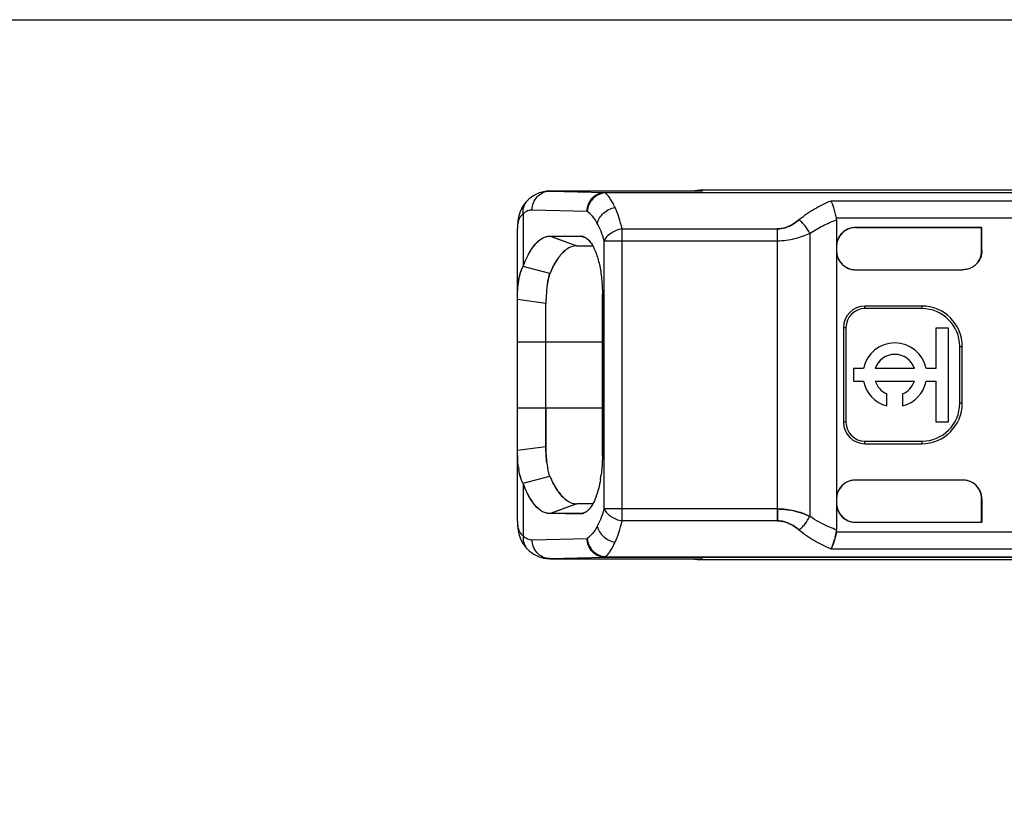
# Model space of a CAD drawing. Header units: millimetres. Extents: x 0 to 210, y 0 to 297.
# Tile 12 of 52: x 58.54 to 59.406, y 150.517 to 151.21. Entities that reach past the tile are written whole.
import ezdxf
from ezdxf.enums import TextEntityAlignment as Align

# ---------------------------------------------------------------- set-up
doc = ezdxf.new("R2010")
doc.units = ezdxf.units.MM
doc.header["$LTSCALE"] = 19.36
doc.layers.get('0').update_dxf_attribs({"linetype": 'CONTINUOUS'})
doc.layers.add('Z_DIM_2D', color=7, linetype='CONTINUOUS')
doc.styles.add('TEXTSTYLE_3', font='helveticaneueltw1g-ltcn.otf')
doc.styles.add('TEXTSTYLE_4', font='gdt', dxfattribs={"width": 0.7})
doc.dimstyles.new('DIMSTYLE_1', dxfattribs={"dimtxt": 2.1, "dimasz": 3.5, "dimexe": 1.5, "dimexo": 0, "dimgap": 0.525, "dimtad": 0, "dimtih": 1, "dimtoh": 1, "dimlfac": 12.000005, "dimdsep": 46, "dimtxsty": 'TEXTSTYLE_3', "dimblk": '_FILLED', "dimblk1": '_FILLED', "dimblk2": '_FILLED', "dimcen": 0.09, "dimclrt": 5, "dimazin": 2, "dimtol": 1, "dimtp": 0.3, "dimtm": 0.3, "dimtfac": 1, "dimtofl": 0, "dimtmove": 0, "dimatfit": 3, "dimldrblk": '_FILLED', "dimfxl": 0, "dimtolj": 1, "dimarcsym": 0})
doc.dimstyles.new('DIMSTYLE_3', dxfattribs={"dimtxt": 2.1, "dimasz": 3.5, "dimexe": 1.5, "dimexo": 0, "dimgap": 0.525, "dimtad": 0, "dimtih": 1, "dimtoh": 1, "dimlfac": 12.000005, "dimdsep": 46, "dimtxsty": 'TEXTSTYLE_3', "dimblk": '_FILLED', "dimblk1": '_FILLED', "dimblk2": '_FILLED', "dimcen": 0.09, "dimclrt": 5, "dimazin": 2, "dimtol": 1, "dimtp": 0.4, "dimtm": 0.4, "dimtfac": 1, "dimtofl": 0, "dimtmove": 0, "dimatfit": 3, "dimldrblk": '_FILLED', "dimfxl": 0, "dimtolj": 1, "dimarcsym": 0})
doc.dimstyles.new('DIMSTYLE_4', dxfattribs={"dimtxt": 2.1, "dimasz": 3.5, "dimexe": 1.5, "dimexo": 0, "dimgap": 0.525, "dimtad": 0, "dimtih": 1, "dimtoh": 1, "dimlfac": 12.000005, "dimdsep": 46, "dimtxsty": 'TEXTSTYLE_3', "dimblk": '_FILLED', "dimblk1": '_FILLED', "dimblk2": '_FILLED', "dimcen": 0.09, "dimclrt": 5, "dimazin": 2, "dimtol": 1, "dimtp": 0.5, "dimtm": 0.5, "dimtfac": 1, "dimtofl": 0, "dimtmove": 0, "dimatfit": 3, "dimldrblk": '_FILLED', "dimfxl": 0, "dimtolj": 1, "dimarcsym": 0})

# ---------------------------------------------------------------- blocks, each defined once
blk = doc.blocks.new('*D2')
at = {"layer": 'Z_DIM_2D', "color": 2, "linetype": 'Continuous', "transparency": 16777216}
for p, q in [((55.8797, 151.16847), (55.8797, 148.86845)), ((55.8797, 148.86845), (57.57687, 148.22664)), ((57.57687, 148.22664), (57.57687, 146.4929))]:
    blk.add_line(p, q, dxfattribs=at)
at = {"layer": 'Z_DIM_2D', "color": 5, "linetype": 'Continuous', "transparency": 16777216}
for s, height, style, p in [('0.3', 1.47, 'TEXTSTYLE_3', (58.31187, 145.4429)), ('`', 1.47, 'TEXTSTYLE_4', (58.31187, 142.97462)), ('14.5', 2.1, 'TEXTSTYLE_3', (58.62687, 141.25962))]:
    blk.add_text(s, height=height, rotation=90, dxfattribs=dict(at, style=style)).set_placement(p, align=Align.RIGHT)
blk = doc.blocks.new('_FILLED')
at = {"color": 0, "linetype": 'ByBlock'}
blk.add_solid([(0, 0), (-1, 0.125), (-1, -0.125)], dxfattribs=at)
blk = doc.blocks.new('_NONE')
blk = doc.blocks.new('*D5')
at = {"layer": 'Z_DIM_2D', "color": 2, "linetype": 'Continuous', "transparency": 16777216}
blk.add_line((66.29635, 151.16847), (66.29635, 146.4929), dxfattribs=at)
at = {"layer": 'Z_DIM_2D', "color": 5, "linetype": 'Continuous', "transparency": 16777216}
for s, height, style, p in [('0.3', 1.47, 'TEXTSTYLE_3', (67.03135, 145.4429)), ('`', 1.47, 'TEXTSTYLE_4', (67.03135, 142.97462)), ('139.5', 2.1, 'TEXTSTYLE_3', (67.34635, 141.25962))]:
    blk.add_text(s, height=height, rotation=90, dxfattribs=dict(at, style=style)).set_placement(p, align=Align.RIGHT)
blk = doc.blocks.new('*D7')
at = {"layer": 'Z_DIM_2D', "color": 2, "linetype": 'Continuous', "transparency": 16777216}
blk.add_line((76.71298, 151.16847), (76.71298, 146.4929), dxfattribs=at)
at = {"layer": 'Z_DIM_2D', "color": 5, "linetype": 'Continuous', "transparency": 16777216}
for s, height, style, p in [('0.3', 1.47, 'TEXTSTYLE_3', (77.44798, 145.4429)), ('`', 1.47, 'TEXTSTYLE_4', (77.44798, 142.97462)), ('264.5', 2.1, 'TEXTSTYLE_3', (77.76298, 141.25962))]:
    blk.add_text(s, height=height, rotation=90, dxfattribs=dict(at, style=style)).set_placement(p, align=Align.RIGHT)
blk = doc.blocks.new('*D8')
at = {"layer": 'Z_DIM_2D', "color": 2, "linetype": 'Continuous', "transparency": 16777216}
blk.add_line((79.21298, 151.16847), (79.21298, 146.4929), dxfattribs=at)
at = {"layer": 'Z_DIM_2D', "color": 5, "linetype": 'Continuous', "transparency": 16777216}
for s, height, style, p in [('0.3', 1.47, 'TEXTSTYLE_3', (79.94798, 145.4429)), ('`', 1.47, 'TEXTSTYLE_4', (79.94798, 142.97462)), ('294.5', 2.1, 'TEXTSTYLE_3', (80.26298, 141.25962))]:
    blk.add_text(s, height=height, rotation=90, dxfattribs=dict(at, style=style)).set_placement(p, align=Align.RIGHT)
blk = doc.blocks.new('*D10')
at = {"layer": 'Z_DIM_2D', "color": 2, "linetype": 'Continuous', "transparency": 16777216}
blk.add_line((89.62962, 151.16847), (89.62962, 146.4929), dxfattribs=at)
at = {"layer": 'Z_DIM_2D', "color": 5, "linetype": 'Continuous', "transparency": 16777216}
for s, height, style, p in [('0.4', 1.47, 'TEXTSTYLE_3', (90.36462, 145.4429)), ('`', 1.47, 'TEXTSTYLE_4', (90.36462, 142.97462)), ('419.5', 2.1, 'TEXTSTYLE_3', (90.67962, 141.25962))]:
    blk.add_text(s, height=height, rotation=90, dxfattribs=dict(at, style=style)).set_placement(p, align=Align.RIGHT)
blk = doc.blocks.new('*D12')
at = {"layer": 'Z_DIM_2D', "color": 2, "linetype": 'Continuous', "transparency": 16777216}
blk.add_line((100.04627, 151.16847), (100.04627, 146.4929), dxfattribs=at)
at = {"layer": 'Z_DIM_2D', "color": 5, "linetype": 'Continuous', "transparency": 16777216}
for s, height, style, p in [('0.4', 1.47, 'TEXTSTYLE_3', (100.78127, 145.4429)), ('`', 1.47, 'TEXTSTYLE_4', (100.78127, 142.97462)), ('544.5', 2.1, 'TEXTSTYLE_3', (101.09627, 141.25962))]:
    blk.add_text(s, height=height, rotation=90, dxfattribs=dict(at, style=style)).set_placement(p, align=Align.RIGHT)
blk = doc.blocks.new('*D13')
at = {"layer": 'Z_DIM_2D', "color": 2, "linetype": 'Continuous', "transparency": 16777216}
blk.add_line((102.5464, 151.16847), (102.5464, 146.4929), dxfattribs=at)
at = {"layer": 'Z_DIM_2D', "color": 5, "linetype": 'Continuous', "transparency": 16777216}
for s, height, style, p in [('0.4', 1.47, 'TEXTSTYLE_3', (103.2814, 145.4429)), ('`', 1.47, 'TEXTSTYLE_4', (103.2814, 142.97462)), ('574.5', 2.1, 'TEXTSTYLE_3', (103.5964, 141.25962))]:
    blk.add_text(s, height=height, rotation=90, dxfattribs=dict(at, style=style)).set_placement(p, align=Align.RIGHT)
blk = doc.blocks.new('*D15')
at = {"layer": 'Z_DIM_2D', "color": 2, "linetype": 'Continuous', "transparency": 16777216}
blk.add_line((112.96304, 151.16847), (112.96304, 146.4929), dxfattribs=at)
at = {"layer": 'Z_DIM_2D', "color": 5, "linetype": 'Continuous', "transparency": 16777216}
for s, height, style, p in [('0.5', 1.47, 'TEXTSTYLE_3', (113.69804, 145.4429)), ('`', 1.47, 'TEXTSTYLE_4', (113.69804, 142.97462)), ('699.5', 2.1, 'TEXTSTYLE_3', (114.01304, 141.25962))]:
    blk.add_text(s, height=height, rotation=90, dxfattribs=dict(at, style=style)).set_placement(p, align=Align.RIGHT)
blk = doc.blocks.new('*D17')
at = {"layer": 'Z_DIM_2D', "color": 2, "linetype": 'Continuous', "transparency": 16777216}
blk.add_line((123.37968, 151.16847), (123.37968, 146.4929), dxfattribs=at)
at = {"layer": 'Z_DIM_2D', "color": 5, "linetype": 'Continuous', "transparency": 16777216}
for s, height, style, p in [('0.5', 1.47, 'TEXTSTYLE_3', (124.11468, 145.4429)), ('`', 1.47, 'TEXTSTYLE_4', (124.11468, 142.97462)), ('824.5', 2.1, 'TEXTSTYLE_3', (124.42968, 141.25962))]:
    blk.add_text(s, height=height, rotation=90, dxfattribs=dict(at, style=style)).set_placement(p, align=Align.RIGHT)
blk = doc.blocks.new('*D18')
at = {"layer": 'Z_DIM_2D', "color": 2, "linetype": 'Continuous', "transparency": 16777216}
blk.add_line((125.87968, 151.16847), (125.87968, 146.4929), dxfattribs=at)
at = {"layer": 'Z_DIM_2D', "color": 5, "linetype": 'Continuous', "transparency": 16777216}
for s, height, style, p in [('0.5', 1.47, 'TEXTSTYLE_3', (126.61468, 145.4429)), ('`', 1.47, 'TEXTSTYLE_4', (126.61468, 142.97462)), ('854.5', 2.1, 'TEXTSTYLE_3', (126.92968, 141.25962))]:
    blk.add_text(s, height=height, rotation=90, dxfattribs=dict(at, style=style)).set_placement(p, align=Align.RIGHT)
blk = doc.blocks.new('*D20')
at = {"layer": 'Z_DIM_2D', "color": 2, "linetype": 'Continuous', "transparency": 16777216}
blk.add_line((136.29632, 151.16847), (136.29632, 146.4929), dxfattribs=at)
at = {"layer": 'Z_DIM_2D', "color": 5, "linetype": 'Continuous', "transparency": 16777216}
for s, height, style, p in [('0.5', 1.47, 'TEXTSTYLE_3', (137.03132, 145.4429)), ('`', 1.47, 'TEXTSTYLE_4', (137.03132, 142.97462)), ('979.5', 2.1, 'TEXTSTYLE_3', (137.34632, 141.25962))]:
    blk.add_text(s, height=height, rotation=90, dxfattribs=dict(at, style=style)).set_placement(p, align=Align.RIGHT)
blk = doc.blocks.new('*D22')
at = {"layer": 'Z_DIM_2D', "color": 2, "linetype": 'Continuous', "transparency": 16777216}
for p, q in [((146.71296, 151.16847), (146.71296, 148.95731)), ((146.71296, 148.95731), (144.57327, 148.25081)), ((144.57327, 148.25081), (144.57327, 146.4929))]:
    blk.add_line(p, q, dxfattribs=at)
at = {"layer": 'Z_DIM_2D', "color": 5, "linetype": 'Continuous', "transparency": 16777216}
for s, height, style, p in [('0.5', 1.47, 'TEXTSTYLE_3', (145.30827, 145.4429)), ('`', 1.47, 'TEXTSTYLE_4', (145.30827, 142.97462)), ('1104.5', 2.1, 'TEXTSTYLE_3', (145.62327, 141.25962))]:
    blk.add_text(s, height=height, rotation=90, dxfattribs=dict(at, style=style)).set_placement(p, align=Align.RIGHT)

msp = doc.modelspace()

# ---------------------------------------------------------------- linework, layer by layer
at = {"color": 7, "linetype": 'Continuous'}
for p, q in [((56.05887, 151.21013), (66.11718, 151.21013)), ((59.22517, 151.03397), (59.22197, 151.03156)), ((59.00635, 151.01964), (59.02992, 151.01112)), ((59.00639, 151.01968), (59.03371, 151.0196)), ((59.00657, 151.01967), (59.02996, 151.01121)), ((59.03371, 151.01952), (59.01836, 151.01964)), ((59.03833, 151.01784), (59.03371, 151.01952)), ((59.03767, 151.01823), (59.034, 151.01957)), ((58.9933, 151.01263), (58.99338, 151.01273)), ((58.98257, 150.99307), (58.98263, 150.99318)), ((58.98257, 150.99307), (58.98263, 150.99318)), ((58.98263, 150.99304), (58.98268, 150.99317)), ((59.00613, 150.98692), (58.98263, 150.99304)), ((58.98271, 150.99339), (58.98276, 150.99338)), ((59.0081, 150.99116), (59.00624, 150.98716)), ((59.00615, 150.98697), (59.00613, 150.98692)), ((59.00624, 150.98716), (59.00615, 150.98697)), ((58.97754, 150.96392), (58.97754, 150.96402)), ((58.97762, 150.96391), (58.97754, 150.96392)), ((58.97762, 150.96391), (58.97754, 150.96392)), ((58.97762, 150.9268), (58.97762, 150.96391)), ((59.00256, 150.96056), (58.97762, 150.96391)), ((59.05229, 150.82678), (59.05229, 150.96846)), ((59.05229, 150.96846), (59.05232, 150.96846)), ((59.05232, 150.96846), (59.05233, 150.82678)), ((59.00256, 150.96063), (59.00256, 150.96056)), ((59.00257, 150.96063), (59.00262, 150.96063)), ((58.97765, 150.83139), (58.97762, 150.86847)), ((59.0026, 150.86847), (59.0026, 150.83465)), ((59.0026, 150.83474), (59.0026, 150.86716)), ((58.97752, 150.83137), (59.00254, 150.83474)), ((59.00254, 150.83474), (59.00254, 150.83466)), ((59.0026, 150.83465), (59.00254, 150.83465)), ((58.97753, 150.83126), (58.97752, 150.83137)), ((58.97753, 150.83126), (58.97752, 150.83137)), ((58.97783, 150.82238), (58.97753, 150.83126)), ((59.05233, 150.82678), (59.05229, 150.82678)), ((58.97837, 150.8166), (58.97783, 150.82238)), ((59.00384, 150.8176), (59.00382, 150.8177)), ((58.98263, 150.8023), (59.00611, 150.8084)), ((59.00612, 150.8084), (59.00617, 150.80831)), ((59.00617, 150.8083), (59.00627, 150.80808)), ((59.00627, 150.80808), (59.00885, 150.80274)), ((58.9827, 150.80211), (58.98263, 150.8023)), ((58.9828, 150.80185), (58.98273, 150.80183)), ((59.02989, 150.78421), (59.00637, 150.77571)), ((59.02994, 150.78406), (59.00667, 150.77563)), ((59.38574, 150.76806), (59.38574, 150.78867)), ((59.38574, 150.78867), (59.38595, 150.78845)), ((59.38595, 150.78845), (59.38595, 150.76801)), ((59.0064, 150.77562), (59.00637, 150.77562)), ((59.0064, 150.77562), (59.00637, 150.77562)), ((59.03375, 150.77566), (59.0064, 150.77562)), ((59.01979, 150.77564), (59.03372, 150.77576)), ((59.03372, 150.77576), (59.03853, 150.7775)), ((59.03409, 150.77569), (59.03798, 150.77711)), ((59.03793, 150.77707), (59.03602, 150.77612)), ((59.20628, 150.76919), (59.20628, 150.77966)), ((59.20628, 150.77966), (59.20628, 150.76919)), ((59.22092, 150.7779), (59.22101, 150.77788)), ((59.21634, 150.76692), (59.21637, 150.76691)), ((59.21637, 150.76691), (59.21934, 150.76539)), ((59.38595, 150.76801), (59.38574, 150.76806)), ((59.05186, 150.73801), (59.0519, 150.738)), ((59.05186, 150.73801), (59.0519, 150.738)), ((59.05461, 150.73754), (59.05225, 150.73792)), ((59.0059, 150.73594), (59.00594, 150.73594)), ((59.00595, 150.73594), (59.0059, 150.73594)), ((59.0059, 150.73594), (59.00594, 150.73594)), ((59.00598, 150.73594), (59.00601, 150.73594)), ((59.00616, 150.73594), (59.00609, 150.73594))]:
    msp.add_line(p, q, dxfattribs=at)
at = {"color": 6, "linetype": 'Continuous'}
for p, q in [((59.00616, 151.05933), (59.00604, 151.05933)), ((59.05461, 151.05773), (59.05461, 151.05805)), ((59.9273, 151.06014), (59.14012, 151.06014)), ((59.25818, 151.03412), (59.25806, 151.03565)), ((59.25818, 151.03412), (59.25818, 150.76115)), ((59.38595, 151.02726), (59.27486, 151.02726)), ((59.27486, 151.02722), (59.38574, 151.02722)), ((59.38574, 151.02722), (59.38595, 151.02726)), ((59.38574, 151.00639), (59.38574, 151.02722)), ((59.38595, 151.00682), (59.38595, 151.02726)), ((59.02996, 151.01121), (59.04387, 151.01109)), ((59.38574, 151.00639), (59.38595, 151.00682)), ((59.27484, 150.99015), (59.36928, 150.99015)), ((59.00262, 150.86847), (59.00262, 150.96063)), ((59.33318, 150.95817), (59.28318, 150.95817)), ((59.33318, 150.95597), (59.28318, 150.95597)), ((59.2643, 150.9393), (59.2643, 150.85597)), ((59.26651, 150.9393), (59.26651, 150.85597)), ((59.34554, 150.9388), (59.34554, 150.90316)), ((59.35658, 150.9388), (59.34554, 150.9388)), ((59.35658, 150.85647), (59.35658, 150.9388)), ((58.97762, 150.86847), (58.97762, 150.9268)), ((59.36651, 150.87264), (59.36651, 150.92264)), ((59.36871, 150.87264), (59.36871, 150.92264)), ((59.27324, 150.90316), (59.27324, 150.89212)), ((59.28188, 150.90316), (59.27324, 150.90316)), ((59.32665, 150.90316), (59.29223, 150.90316)), ((59.34554, 150.90316), (59.337, 150.90316)), ((59.27324, 150.89212), (59.28188, 150.89212)), ((59.29223, 150.89212), (59.32665, 150.89212)), ((59.337, 150.89212), (59.34554, 150.89212)), ((59.34554, 150.89212), (59.34554, 150.85647)), ((59.30255, 150.87039), (59.30255, 150.88093)), ((59.31634, 150.88093), (59.31634, 150.87039)), ((59.34554, 150.85647), (59.35658, 150.85647)), ((59.28318, 150.8393), (59.33318, 150.8393)), ((59.28318, 150.8371), (59.33318, 150.8371)), ((59.36928, 150.80512), (59.27484, 150.80512)), ((59.04388, 150.78419), (59.02996, 150.78407)), ((58.97762, 150.76895), (58.97762, 150.76847)), ((59.27484, 150.76806), (59.38574, 150.76806)), ((59.27484, 150.76801), (59.38595, 150.76801)), ((59.00618, 150.73594), (59.00595, 150.73594)), ((59.05461, 150.73722), (59.05461, 150.73754)), ((59.14012, 150.73514), (59.9273, 150.73514))]:
    msp.add_line(p, q, dxfattribs=at)
at = {"color": 9, "linetype": 'Continuous'}
for p, q in [((59.00619, 151.05933), (59.05461, 151.05817)), ((59.14012, 151.05933), (59.00619, 151.05933)), ((59.05461, 151.05817), (59.87031, 151.05817)), ((59.05461, 151.05805), (59.05461, 151.05817)), ((59.14012, 151.06014), (59.14012, 151.05933)), ((59.8703, 151.05773), (59.05461, 151.05773)), ((59.88096, 151.05059), (59.25312, 151.05059)), ((59.03895, 151.0415), (58.99048, 151.04266)), ((58.98264, 151.03928), (58.98263, 150.99318)), ((59.88096, 151.03565), (59.25806, 151.03565)), ((58.97762, 150.96836), (58.97762, 151.02634)), ((59.06963, 150.76919), (59.06963, 151.02609)), ((59.06963, 151.02609), (59.20628, 151.02609)), ((59.20628, 150.77966), (59.20628, 151.02609)), ((59.27486, 151.02723), (59.27486, 151.02726)), ((59.05397, 150.77967), (59.05397, 151.01561)), ((59.05397, 151.01561), (59.20628, 151.01561)), ((59.23461, 151.02206), (59.23461, 150.77321)), ((59.28318, 150.95597), (59.28318, 150.95817)), ((59.33318, 150.95817), (59.33318, 150.95597)), ((59.2643, 150.9393), (59.26651, 150.9393)), ((58.97762, 150.9268), (59.05229, 150.9268)), ((59.36651, 150.92264), (59.36871, 150.92264)), ((59.05229, 150.86847), (58.97762, 150.86847)), ((59.36871, 150.87264), (59.36651, 150.87264)), ((59.26651, 150.85597), (59.2643, 150.85597)), ((59.28318, 150.8371), (59.28318, 150.8393)), ((59.33318, 150.8393), (59.33318, 150.8371)), ((58.97762, 150.76895), (58.97762, 150.82771)), ((58.98264, 150.80209), (58.98264, 150.75599)), ((59.06963, 150.77967), (59.05397, 150.77967)), ((59.20628, 150.77966), (59.06963, 150.77967)), ((59.20628, 150.76919), (59.06963, 150.76919)), ((59.27484, 150.76801), (59.27484, 150.76806)), ((59.25806, 150.75962), (59.88096, 150.75962)), ((58.99048, 150.75261), (59.03895, 150.75377)), ((59.25322, 150.74469), (59.88096, 150.74469)), ((59.05461, 150.7371), (59.00618, 150.73594)), ((59.00618, 150.73594), (59.14012, 150.73594)), ((59.05461, 150.73754), (59.8703, 150.73754)), ((59.05461, 150.7371), (59.05461, 150.73722)), ((59.87031, 150.7371), (59.05461, 150.7371)), ((59.14012, 150.73594), (59.14012, 150.73514))]:
    msp.add_line(p, q, dxfattribs=at)
at = {"color": 6, "linetype": 'Continuous'}
for points in [[(58.9871, 151.05161), (58.98695, 151.05148), (58.98669, 151.05124), (58.98643, 151.05099), (58.98618, 151.05075), (58.98594, 151.0505), (58.98569, 151.05024), (58.98545, 151.04999), (58.98522, 151.04973), (58.98498, 151.04947), (58.98476, 151.0492), (58.98453, 151.04893), (58.98431, 151.04866), (58.98409, 151.04839), (58.98387, 151.04811), (58.98366, 151.04783), (58.98346, 151.04754), (58.98325, 151.04726), (58.98305, 151.04697), (58.98286, 151.04668), (58.98266, 151.04638), (58.98247, 151.04608), (58.98228, 151.04578), (58.9821, 151.04547), (58.98192, 151.04516), (58.98174, 151.04484), (58.98156, 151.04452), (58.98139, 151.04419), (58.98122, 151.04387), (58.98106, 151.04353), (58.98089, 151.04319), (58.98074, 151.04285), (58.98058, 151.04251), (58.98043, 151.04216), (58.98028, 151.0418), (58.98013, 151.04144), (58.97999, 151.04107), (58.97985, 151.0407), (58.97972, 151.04033), (58.97959, 151.03994), (58.97946, 151.03956), (58.97933, 151.03916), (58.97921, 151.03876), (58.97909, 151.03836), (58.97898, 151.03794), (58.97887, 151.03752), (58.97876, 151.03709), (58.97866, 151.03666), (58.97856, 151.03621), (58.97847, 151.03576), (58.97838, 151.0353), (58.9783, 151.03483), (58.97821, 151.03435), (58.97814, 151.03387), (58.97807, 151.03337), (58.978, 151.03286), (58.97794, 151.03234), (58.97788, 151.0318), (58.97783, 151.03124), (58.97778, 151.03066), (58.97774, 151.03008), (58.9777, 151.02947), (58.97767, 151.02885), (58.97765, 151.02822), (58.97763, 151.02757), (58.97762, 151.0269), (58.97762, 151.02635)], [(58.97762, 150.76847), (58.97763, 150.7679), (58.97764, 150.76734), (58.97766, 150.76679), (58.97768, 150.76625), (58.97771, 150.76571), (58.97774, 150.76519), (58.97778, 150.76467), (58.97782, 150.76416), (58.97786, 150.76366), (58.97791, 150.76316), (58.97797, 150.76267), (58.97803, 150.76217), (58.9781, 150.76169), (58.97817, 150.76121), (58.97825, 150.76073), (58.97833, 150.76027), (58.97841, 150.75981), (58.9785, 150.75936), (58.97859, 150.75892), (58.97869, 150.75849), (58.97879, 150.75807), (58.97889, 150.75766), (58.979, 150.75725), (58.97911, 150.75685), (58.97922, 150.75646), (58.97934, 150.75607), (58.97947, 150.75568), (58.97959, 150.7553), (58.97972, 150.75492), (58.97986, 150.75455), (58.98, 150.75418), (58.98014, 150.75382), (58.98028, 150.75346), (58.98043, 150.7531), (58.98058, 150.75275), (58.98074, 150.75241), (58.9809, 150.75207), (58.98106, 150.75173), (58.98123, 150.7514), (58.9814, 150.75107), (58.98157, 150.75074), (58.98175, 150.75042), (58.98193, 150.75011), (58.98211, 150.74979), (58.98229, 150.74948), (58.98248, 150.74918), (58.98268, 150.74888), (58.98287, 150.74858), (58.98307, 150.74828), (58.98327, 150.74799), (58.98348, 150.7477), (58.98369, 150.74742), (58.9839, 150.74714), (58.98411, 150.74686), (58.98433, 150.74659), (58.98455, 150.74632), (58.98478, 150.74605), (58.985, 150.74579), (58.98523, 150.74553), (58.98547, 150.74527), (58.9857, 150.74502), (58.98594, 150.74477), (58.98618, 150.74452), (58.98643, 150.74428), (58.98668, 150.74404), (58.98693, 150.74381), (58.98709, 150.74366)]]:
    msp.add_lwpolyline(points, dxfattribs=at)
at = {"color": 9, "linetype": 'Continuous'}
for centre, radius, start, end in [((59.00619, 151.04461), 0.01472, 90.14215, 90.95172), ((58.99613, 151.04168), 0.01343, 131.48837, 132.18342), ((59.01681, 151.02631), 0.03918, 179.43587, 179.95812), ((59.00619, 150.75066), 0.01472, 269.04792, 269.75094)]:
    msp.add_arc(centre, radius, start, end, dxfattribs=at)
at = {"color": 7, "linetype": 'Continuous'}
for centre, radius, start, end in [((59.00592, 151.04861), 0.01073, 88.74762, 89.83724), ((59.00592, 151.04954), 0.00979, 88.59821, 89.78999), ((59.00594, 151.05142), 0.00792, 88.45416, 89.93127), ((59.19961, 151.06451), 0.03982, 304.15881, 309.92233), ((59.27484, 151.01059), 0.01667, 90.00046, 179.99999), ((59.27484, 151.01055), 0.01667, 90.00046, 127.68642), ((59.03296, 151.01092), 0.00871, 72.80266, 84.71663), ((59.0329, 151.01072), 0.00892, 71.36777, 72.82982), ((59.03281, 151.01047), 0.00918, 66.38028, 71.34722), ((59.27484, 151.01055), 0.01667, 140.3417, 178.47457), ((59.02983, 150.99726), 0.01395, 89.5806, 90.55611), ((59.27808, 151.00682), 0.01991, 180.01743, 180.64539), ((59.27484, 151.00682), 0.01667, 180.00002, 269.98887), ((59.36896, 151.00667), 0.01679, 316.24283, 335.34674), ((59.36906, 151.00661), 0.01668, 335.41426, 338.49177), ((59.26468, 150.9515), 0.26228, 177.13336, 178.00524), ((59.1714, 150.95786), 0.16881, 177.70586, 179.06058), ((59.15465, 150.86627), 0.15205, 179.17215, 179.66468), ((59.0336, 150.82415), 0.05574, 187.78264, 190.01523), ((59.04842, 150.82533), 0.07055, 187.10429, 188.86984), ((59.08113, 150.82983), 0.07826, 187.17634, 188.91692), ((59.06929, 150.82794), 0.06627, 188.98095, 190.78274), ((59.04756, 150.82663), 0.06992, 190.02544, 190.28451), ((59.04244, 150.82442), 0.0645, 188.88273, 189.16147), ((59.06448, 150.82704), 0.06137, 190.79383, 191.10711), ((58.93903, 150.82423), 0.11311, 350.5479, 352.65494), ((59.01483, 150.8191), 0.03641, 207.56089, 207.85573), ((59.27484, 150.78846), 0.01667, 90.01113, 179.99998), ((59.36928, 150.78845), 0.01667, 0.00478, 89.99522), ((59.36742, 150.78666), 0.01925, 44.9674, 45.698), ((59.36735, 150.78659), 0.01935, 44.24012, 44.9674), ((59.36906, 150.78867), 0.01668, 1.83491, 42.87482), ((59.02983, 150.79701), 0.01294, 268.54433, 270.34779), ((59.27878, 150.78845), 0.02061, 179.36637, 179.97301), ((59.27484, 150.78468), 0.01667, 180.00001, 269.99954), ((59.03337, 150.7835), 0.00785, 272.7967, 288.25274), ((59.03326, 150.78384), 0.00821, 288.20337, 289.67808), ((59.20595, 150.74397), 0.02522, 88.95629, 89.24319), ((59.20642, 150.74633), 0.02286, 90.02854, 90.34501), ((59.19728, 150.76923), 0.06154, 350.4006, 350.60556), ((59.19764, 150.76917), 0.06117, 350.60598, 350.81172), ((59.19729, 150.76923), 0.06153, 350.8117, 351.0157), ((59.05586, 150.75504), 0.01696, 184.29554, 185.02822), ((59.05589, 150.75325), 0.01576, 255.33129, 265.33131), ((59.05566, 150.75242), 0.0149, 255.3652, 256.08872), ((59.0556, 150.75218), 0.01466, 256.09782, 256.79049), ((59.00594, 150.74312), 0.00718, 270.04692, 270.32952), ((59.00591, 150.74669), 0.01075, 270.18573, 271.29402), ((59.00591, 150.74603), 0.01009, 270.22029, 271.39948), ((59.00581, 150.75017), 0.01423, 270.94129, 271.36921)]:
    msp.add_arc(centre, radius, start, end, dxfattribs=at)
at = {"color": 6, "linetype": 'Continuous'}
for centre, radius, start, end in [((59.14013, 151.01004), 0.0501, 90.01081, 100.27192), ((59.13956, 151.00933), 0.05, 89.35579, 90.0006), ((59.28318, 150.9393), 0.01887, 90, 180), ((59.28318, 150.9393), 0.01667, 90, 180), ((59.33318, 150.92264), 0.03554, 0, 90), ((59.33318, 150.92264), 0.03333, 360, 90), ((59.30944, 150.89764), 0.02811, 11.32726, 168.67274), ((59.30944, 150.89764), 0.01807, 17.78466, 162.21534), ((59.30944, 150.89764), 0.02811, 191.32726, 255.79581), ((59.30944, 150.89764), 0.01807, 197.78466, 247.56802), ((59.30944, 150.89764), 0.02811, 284.20419, 348.67274), ((59.30944, 150.89764), 0.01807, 292.43198, 342.21534), ((59.33318, 150.87264), 0.03554, 270, 360), ((59.33318, 150.87264), 0.03333, 270, 0), ((59.28318, 150.85597), 0.01887, 180, 270), ((59.28318, 150.85597), 0.01667, 180, 270), ((59.27484, 150.78472), 0.01667, 180.38694, 215.00993), ((59.27484, 150.78472), 0.01667, 230.10308, 270), ((59.24832, 150.76114), 0.00986, 351.09856, 0.06244), ((59.14013, 150.78524), 0.0501, 259.72715, 269.9892), ((59.13956, 150.78604), 0.0501, 270.00001, 270.64306)]:
    msp.add_arc(centre, radius, start, end, dxfattribs=at)
for points, knots in [([(59.00591, 151.05933), (59.00413, 151.05933), (59.0006, 151.05896), (58.99557, 151.05735), (58.99103, 151.05487), (58.98835, 151.05276), (58.98711, 151.05163)], [0, 0, 0, 0, 0.25656, 0.509628, 0.757261, 1, 1, 1, 1]), ([(59.06349, 151.04484), (59.06286, 151.04627), (59.06157, 151.04895), (59.0594, 151.05254), (59.05713, 151.05548), (59.05546, 151.05707), (59.05461, 151.05773)], [0, 0, 0, 0, 0.29788, 0.56277, 0.795912, 1, 1, 1, 1]), ([(59.25806, 151.03565), (59.25781, 151.03721), (59.25735, 151.0395), (59.25657, 151.04244), (59.25578, 151.04504), (59.25471, 151.04779), (59.25366, 151.04977), (59.25312, 151.05059)], [0, 0, 0, 0, 0.299025, 0.441668, 0.57646, 0.814679, 1, 1, 1, 1]), ([(59.38595, 151.00682), (59.38595, 151.00628), (59.38589, 151.00518), (59.38563, 151.00301), (59.38508, 151.00116), (59.38441, 150.99967), (59.3841, 150.99906), (59.38383, 150.99858), (59.38363, 150.99823), (59.38341, 150.99788), (59.38314, 150.99757), (59.38292, 150.99722), (59.38259, 150.99678), (59.38201, 150.99603), (59.38146, 150.99542), (59.38107, 150.99503)], [0, 0, 0, 0, 0.125034, 0.250057, 0.499758, 0.562292, 0.624828, 0.656089, 0.687378, 0.718617, 0.749892, 0.781166, 0.812435, 0.874969, 1, 1, 1, 1]), ([(59.38107, 150.99503), (59.38068, 150.99465), (59.38008, 150.99409), (59.37932, 150.99351), (59.37888, 150.99318), (59.37853, 150.99296), (59.37821, 150.99271), (59.37787, 150.99249), (59.37751, 150.99228), (59.3768, 150.99188), (59.3752, 150.99111), (59.37309, 150.99048), (59.37092, 150.99021), (59.36983, 150.99015), (59.36928, 150.99015)], [0, 0, 0, 0, 0.125035, 0.187571, 0.218842, 0.250114, 0.281388, 0.312642, 0.343924, 0.37519, 0.50022, 0.749932, 0.874962, 1, 1, 1, 1]), ([(58.9871, 150.74365), (58.98834, 150.74252), (58.99102, 150.74041), (58.99557, 150.73793), (59.00059, 150.73632), (59.00413, 150.73594), (59.0059, 150.73594)], [0, 0, 0, 0, 0.24276, 0.490401, 0.743461, 1, 1, 1, 1])]:
    msp.add_open_spline(points, degree=3, knots=knots, dxfattribs=at)
at = {"color": 9, "linetype": 'Continuous'}
for points, knots in [([(58.99048, 151.04266), (58.99049, 151.0448), (58.99128, 151.04909), (58.99467, 151.05458), (58.99978, 151.05834), (59.00389, 151.05929), (59.00591, 151.05933)], [0, 0, 0, 0, 0.256939, 0.510041, 0.757289, 1, 1, 1, 1]), ([(59.03895, 151.0415), (59.03895, 151.04361), (59.03972, 151.04785), (59.04253, 151.05245), (59.04567, 151.05529), (59.04842, 151.05691), (59.05144, 151.05793), (59.05355, 151.05816), (59.05461, 151.05817)], [0, 0, 0, 0, 0.249584, 0.499036, 0.624299, 0.749546, 0.874778, 1, 1, 1, 1]), ([(58.98264, 151.03928), (58.98252, 151.04044), (58.98252, 151.04277), (58.9833, 151.04613), (58.98481, 151.04917), (58.98628, 151.05087), (58.98709, 151.05162)], [0, 0, 0, 0, 0.257638, 0.509271, 0.75601, 1, 1, 1, 1]), ([(59.05461, 151.05773), (59.05263, 151.05757), (59.04866, 151.05646), (59.04367, 151.05278), (59.04016, 151.04761), (59.0391, 151.04354), (59.03895, 151.0415)], [0, 0, 0, 0, 0.243869, 0.494648, 0.748471, 1, 1, 1, 1]), ([(59.25312, 151.05059), (59.24817, 151.04854), (59.2384, 151.0437), (59.22943, 151.03747), (59.22517, 151.03397)], [0, 0, 0, 0, 0.492853, 1, 1, 1, 1]), ([(58.99048, 151.04266), (58.98982, 151.04268), (58.98845, 151.04256), (58.98566, 151.04167), (58.98379, 151.04033), (58.98264, 151.03928)], [0, 0, 0, 0, 0.228644, 0.466186, 1, 1, 1, 1]), ([(59.04783, 151.03093), (59.04659, 151.03318), (59.04409, 151.03711), (59.04069, 151.04038), (59.03895, 151.0415)], [0, 0, 0, 0, 0.554, 1, 1, 1, 1]), ([(59.04783, 151.03093), (59.04818, 151.03261), (59.04959, 151.03597), (59.0532, 151.04018), (59.05795, 151.04334), (59.06162, 151.04452), (59.06349, 151.04484)], [0, 0, 0, 0, 0.233992, 0.484265, 0.743191, 1, 1, 1, 1]), ([(59.06963, 151.02609), (59.06883, 151.02952), (59.0671, 151.03589), (59.06477, 151.04206), (59.06349, 151.04484)], [0, 0, 0, 0, 0.535662, 1, 1, 1, 1]), ([(58.98264, 151.03928), (58.9818, 151.03867), (58.98024, 151.03717), (58.97866, 151.03421), (58.9778, 151.03064), (58.97764, 151.02807), (58.97762, 151.0267)], [0, 0, 0, 0, 0.223319, 0.452432, 0.707116, 1, 1, 1, 1]), ([(59.23461, 151.02206), (59.23353, 151.02441), (59.23146, 151.02778), (59.22806, 151.03161), (59.22614, 151.03326), (59.22517, 151.03397)], [0, 0, 0, 0, 0.506135, 0.763831, 1, 1, 1, 1]), ([(59.23461, 151.02206), (59.2383, 151.02455), (59.24596, 151.02901), (59.25408, 151.03256), (59.25818, 151.03412)], [0, 0, 0, 0, 0.503954, 1, 1, 1, 1]), ([(59.05397, 151.01561), (59.05314, 151.01843), (59.05137, 151.02366), (59.04906, 151.02867), (59.04783, 151.03093)], [0, 0, 0, 0, 0.533882, 1, 1, 1, 1]), ([(59.06963, 151.02609), (59.06789, 151.02578), (59.06443, 151.0248), (59.05977, 151.02242), (59.05611, 151.01934), (59.05445, 151.01683), (59.05397, 151.01561)], [0, 0, 0, 0, 0.271768, 0.548407, 0.797599, 1, 1, 1, 1]), ([(59.20628, 151.01561), (59.20885, 151.01561), (59.21394, 151.01592), (59.22131, 151.01733), (59.2282, 151.01939), (59.23254, 151.02114), (59.23461, 151.02206)], [0, 0, 0, 0, 0.263404, 0.520895, 0.767634, 1, 1, 1, 1]), ([(59.04783, 150.76435), (59.04906, 150.7666), (59.05137, 150.77162), (59.05314, 150.77685), (59.05397, 150.77967)], [0, 0, 0, 0, 0.466128, 1, 1, 1, 1]), ([(59.05397, 150.77967), (59.05447, 150.77839), (59.05616, 150.77588), (59.05982, 150.77284), (59.06442, 150.77048), (59.06786, 150.76951), (59.06963, 150.76919)], [0, 0, 0, 0, 0.210735, 0.455021, 0.723447, 1, 1, 1, 1]), ([(59.22517, 150.7613), (59.22614, 150.76201), (59.22806, 150.76367), (59.23146, 150.76749), (59.23353, 150.77086), (59.23461, 150.77321)], [0, 0, 0, 0, 0.236087, 0.493752, 1, 1, 1, 1]), ([(59.25818, 150.76115), (59.25613, 150.76193), (59.24795, 150.76527), (59.24012, 150.7695), (59.23461, 150.77321)], [0, 0, 0, 0, 0.248001, 1, 1, 1, 1]), ([(58.97762, 150.76895), (58.97762, 150.76753), (58.97776, 150.76488), (58.9786, 150.76121), (58.98019, 150.75816), (58.98177, 150.75662), (58.98264, 150.75599)], [0, 0, 0, 0, 0.294444, 0.549513, 0.777918, 1, 1, 1, 1]), ([(59.04783, 150.76435), (59.04659, 150.7621), (59.04409, 150.75816), (59.04069, 150.75489), (59.03895, 150.75377)], [0, 0, 0, 0, 0.554038, 1, 1, 1, 1]), ([(59.04783, 150.76435), (59.04819, 150.76267), (59.04959, 150.7593), (59.0532, 150.7551), (59.05796, 150.75194), (59.06163, 150.75076), (59.06349, 150.75044)], [0, 0, 0, 0, 0.233981, 0.48425, 0.743181, 1, 1, 1, 1]), ([(59.06349, 150.75044), (59.06477, 150.75322), (59.0671, 150.75939), (59.06883, 150.76576), (59.06963, 150.76919)], [0, 0, 0, 0, 0.464359, 1, 1, 1, 1]), ([(58.98264, 150.75599), (58.98252, 150.75483), (58.98252, 150.7525), (58.9833, 150.74914), (58.98481, 150.74611), (58.98627, 150.7444), (58.98709, 150.74366)], [0, 0, 0, 0, 0.257629, 0.509263, 0.756007, 1, 1, 1, 1]), ([(58.98264, 150.75599), (58.98379, 150.75495), (58.98566, 150.75361), (58.98845, 150.75271), (58.98982, 150.75259), (58.99048, 150.75261)], [0, 0, 0, 0, 0.53377, 0.771331, 1, 1, 1, 1]), ([(59.22517, 150.7613), (59.22944, 150.75781), (59.23839, 150.75151), (59.24822, 150.74669), (59.25322, 150.74469)], [0, 0, 0, 0, 0.50617, 1, 1, 1, 1]), ([(59.0059, 150.73595), (59.00388, 150.73599), (58.99978, 150.73693), (58.99467, 150.7407), (58.99128, 150.74619), (58.99049, 150.75047), (58.99048, 150.75261)], [0, 0, 0, 0, 0.242707, 0.489955, 0.743058, 1, 1, 1, 1]), ([(59.05461, 150.7371), (59.05257, 150.73711), (59.04841, 150.73801), (59.04321, 150.74176), (59.03976, 150.74728), (59.03895, 150.75161), (59.03895, 150.75377)], [0, 0, 0, 0, 0.242685, 0.489855, 0.743017, 1, 1, 1, 1]), ([(59.05461, 150.73754), (59.05546, 150.7382), (59.05713, 150.7398), (59.0594, 150.74273), (59.06157, 150.74633), (59.06286, 150.74901), (59.06349, 150.75044)], [0, 0, 0, 0, 0.204071, 0.437205, 0.702103, 1, 1, 1, 1])]:
    msp.add_open_spline(points, degree=3, knots=knots, dxfattribs=at)
at = {"color": 7, "linetype": 'Continuous'}
for points, knots in [([(59.22197, 151.03156), (59.22088, 151.03081), (59.21856, 151.02937), (59.21479, 151.0276), (59.21066, 151.02638), (59.20775, 151.02609), (59.20628, 151.02609)], [0, 0, 0, 0, 0.236571, 0.483164, 0.738705, 1, 1, 1, 1]), ([(59.20628, 151.02609), (59.20774, 151.02612), (59.21064, 151.02644), (59.21477, 151.02765), (59.21855, 151.0294), (59.22087, 151.03081), (59.22197, 151.03156)], [0, 0, 0, 0, 0.261004, 0.516408, 0.763119, 1, 1, 1, 1]), ([(59.26672, 151.0251), (59.26556, 151.02444), (59.26341, 151.0228), (59.26164, 151.02077), (59.26089, 151.01967)], [0, 0, 0, 0, 0.49997, 1, 1, 1, 1]), ([(59.26662, 151.02509), (59.26549, 151.02443), (59.26339, 151.02282), (59.26165, 151.02083), (59.26091, 151.01975)], [0, 0, 0, 0, 0.499974, 1, 1, 1, 1]), ([(59.27484, 151.02726), (59.27341, 151.02726), (59.27054, 151.02693), (59.26786, 151.02582), (59.26662, 151.02509)], [0, 0, 0, 0, 0.500118, 1, 1, 1, 1]), ([(58.99336, 151.01257), (58.99388, 151.01317), (58.99585, 151.0153), (58.99817, 151.01713), (59.00003, 151.01809)], [0, 0, 0, 0, 0.275297, 1, 1, 1, 1]), ([(58.99338, 151.01273), (58.9939, 151.01332), (58.99586, 151.01539), (58.99818, 151.01716), (59.00003, 151.01809)], [0, 0, 0, 0, 0.274894, 1, 1, 1, 1]), ([(59.00003, 151.01809), (59.00103, 151.01861), (59.00309, 151.01941), (59.00529, 151.01968), (59.00635, 151.01968)], [0, 0, 0, 0, 0.513164, 1, 1, 1, 1]), ([(59.00003, 151.01809), (59.00103, 151.0186), (59.00309, 151.01938), (59.00529, 151.01964), (59.00635, 151.01964)], [0, 0, 0, 0, 0.512577, 1, 1, 1, 1]), ([(59.03649, 151.01889), (59.03765, 151.01834), (59.03998, 151.01662), (59.04177, 151.01441), (59.04265, 151.01312)], [0, 0, 0, 0, 0.452206, 1, 1, 1, 1]), ([(59.03649, 151.01889), (59.03705, 151.01864), (59.03954, 151.01725), (59.04143, 151.01499), (59.04265, 151.01312)], [0, 0, 0, 0, 0.214214, 1, 1, 1, 1]), ([(59.26091, 151.01975), (59.26001, 151.01842), (59.25859, 151.01545), (59.25818, 151.01221), (59.25818, 151.01059)], [0, 0, 0, 0, 0.499835, 1, 1, 1, 1]), ([(59.26018, 151.01852), (59.25952, 151.01735), (59.25852, 151.01483), (59.25819, 151.01214), (59.25818, 151.0108)], [0, 0, 0, 0, 0.499869, 1, 1, 1, 1]), ([(58.98699, 151.00306), (58.98792, 151.00487), (58.98983, 151.0082), (58.99212, 151.01128), (58.9933, 151.01263)], [0, 0, 0, 0, 0.531382, 1, 1, 1, 1]), ([(58.98699, 151.00307), (58.98748, 151.00399), (58.98935, 151.00732), (58.99155, 151.01047), (58.99336, 151.01257)], [0, 0, 0, 0, 0.272533, 1, 1, 1, 1]), ([(59.0205, 151.00786), (59.01933, 151.00701), (59.01702, 151.00493), (59.01257, 150.99952), (59.00983, 150.99466), (59.0081, 150.99116)], [0, 0, 0, 0, 0.207669, 0.442335, 1, 1, 1, 1]), ([(59.0081, 150.99116), (59.00902, 150.993), (59.01086, 150.99643), (59.01389, 151.00108), (59.01703, 151.0049), (59.01934, 151.00699), (59.0205, 151.00786)], [0, 0, 0, 0, 0.293683, 0.557417, 0.791996, 1, 1, 1, 1]), ([(59.02993, 151.01112), (59.02832, 151.01114), (59.02492, 151.01056), (59.02192, 151.0089), (59.0205, 151.00786)], [0, 0, 0, 0, 0.477994, 1, 1, 1, 1]), ([(59.04265, 151.01312), (59.04341, 151.01197), (59.04483, 151.00938), (59.0474, 151.00331), (59.05, 150.99418), (59.05191, 150.98185), (59.05231, 150.97303), (59.05232, 150.96846)], [0, 0, 0, 0, 0.089492, 0.19129, 0.428016, 0.703038, 1, 1, 1, 1]), ([(59.25818, 151.00657), (59.25819, 151.00549), (59.2584, 151.00332), (59.25937, 151.0002), (59.26097, 150.99736), (59.26308, 150.99488), (59.26558, 150.99278), (59.26846, 150.99123), (59.27159, 150.99033), (59.27376, 150.99015), (59.27484, 150.99015)], [0, 0, 0, 0, 0.125019, 0.249994, 0.374975, 0.500006, 0.625024, 0.749997, 0.874973, 1, 1, 1, 1]), ([(58.98263, 150.99318), (58.98296, 150.99408), (58.98426, 150.99744), (58.98575, 151.00073), (58.98699, 151.00307)], [0, 0, 0, 0, 0.265783, 1, 1, 1, 1]), ([(58.98268, 150.99317), (58.98301, 150.99406), (58.9843, 150.99742), (58.98577, 151.00071), (58.98699, 151.00306)], [0, 0, 0, 0, 0.264183, 1, 1, 1, 1]), ([(58.97797, 150.97453), (58.97823, 150.97791), (58.97905, 150.98428), (58.98117, 150.9904), (58.98257, 150.99307)], [0, 0, 0, 0, 0.529975, 1, 1, 1, 1]), ([(58.97797, 150.97453), (58.9782, 150.97719), (58.97884, 150.98225), (58.98013, 150.98721), (58.98097, 150.98949)], [0, 0, 0, 0, 0.523186, 1, 1, 1, 1]), ([(59.00608, 150.98693), (59.00586, 150.98624), (59.00498, 150.98332), (59.00437, 150.98032), (59.00401, 150.97803)], [0, 0, 0, 0, 0.239184, 1, 1, 1, 1]), ([(59.00401, 150.97803), (59.00414, 150.97881), (59.00468, 150.98181), (59.00542, 150.98478), (59.00613, 150.98692)], [0, 0, 0, 0, 0.259919, 1, 1, 1, 1]), ([(58.97754, 150.96402), (58.97755, 150.96492), (58.97759, 150.96843), (58.97775, 150.97194), (58.97797, 150.97453)], [0, 0, 0, 0, 0.258782, 1, 1, 1, 1]), ([(59.00401, 150.97803), (59.00384, 150.97696), (59.00322, 150.97251), (59.0029, 150.96802), (59.00273, 150.96462)], [0, 0, 0, 0, 0.240763, 1, 1, 1, 1]), ([(59.00254, 150.83466), (59.00257, 150.83216), (59.00272, 150.82728), (59.00315, 150.82242), (59.00347, 150.82006)], [0, 0, 0, 0, 0.511319, 1, 1, 1, 1]), ([(59.00349, 150.82006), (59.00319, 150.82241), (59.00288, 150.82601), (59.00266, 150.83088), (59.0026, 150.83339), (59.0026, 150.83466)], [0, 0, 0, 0, 0.486307, 0.74001, 1, 1, 1, 1]), ([(59.05233, 150.82678), (59.05231, 150.82534), (59.05218, 150.81965), (59.05175, 150.81398), (59.05121, 150.80977)], [0, 0, 0, 0, 0.254518, 1, 1, 1, 1]), ([(58.9812, 150.80514), (58.98093, 150.80583), (58.9799, 150.80877), (58.97919, 150.81182), (58.97876, 150.81415)], [0, 0, 0, 0, 0.239333, 1, 1, 1, 1]), ([(58.98255, 150.80226), (58.98163, 150.80402), (58.97998, 150.80788), (58.97911, 150.81198), (58.97876, 150.81415)], [0, 0, 0, 0, 0.475297, 1, 1, 1, 1]), ([(59.00611, 150.8084), (59.00591, 150.80893), (59.00516, 150.81117), (59.0046, 150.81346), (59.00426, 150.81521)], [0, 0, 0, 0, 0.242976, 1, 1, 1, 1]), ([(58.99218, 150.78403), (58.99025, 150.78646), (58.98661, 150.79229), (58.98392, 150.79859), (58.98264, 150.80209)], [0, 0, 0, 0, 0.454127, 1, 1, 1, 1]), ([(58.99218, 150.78403), (58.99028, 150.78649), (58.98673, 150.79237), (58.98402, 150.79864), (58.9827, 150.80211)], [0, 0, 0, 0, 0.455734, 1, 1, 1, 1]), ([(59.00885, 150.80274), (59.00975, 150.80101), (59.01158, 150.79775), (59.01534, 150.79226), (59.01866, 150.78879), (59.02109, 150.78712)], [0, 0, 0, 0, 0.293946, 0.558439, 1, 1, 1, 1]), ([(59.02109, 150.78712), (59.01995, 150.78793), (59.01771, 150.78988), (59.01462, 150.79345), (59.01161, 150.79779), (59.00976, 150.80102), (59.00885, 150.80274)], [0, 0, 0, 0, 0.20841, 0.443276, 0.706907, 1, 1, 1, 1]), ([(59.0506, 150.80566), (59.05013, 150.80283), (59.04902, 150.79752), (59.04676, 150.79026), (59.04412, 150.78429), (59.04193, 150.78094), (59.04075, 150.77959)], [0, 0, 0, 0, 0.305848, 0.576865, 0.809132, 1, 1, 1, 1]), ([(59.27484, 150.80512), (59.27376, 150.80512), (59.27159, 150.80494), (59.26846, 150.80403), (59.26559, 150.80248), (59.26308, 150.80039), (59.26095, 150.79792), (59.25936, 150.79507), (59.2584, 150.79195), (59.25819, 150.78979), (59.25818, 150.7887)], [0, 0, 0, 0, 0.125023, 0.25, 0.374979, 0.500005, 0.625029, 0.750004, 0.874978, 1, 1, 1, 1]), ([(59.38087, 150.80044), (59.3801, 150.80119), (59.37844, 150.80255), (59.37559, 150.80407), (59.37249, 150.80495), (59.37035, 150.80512), (59.36928, 150.80512)], [0, 0, 0, 0, 0.250035, 0.499985, 0.749944, 1, 1, 1, 1]), ([(59.38595, 150.78845), (59.38595, 150.78952), (59.38577, 150.79168), (59.38487, 150.7948), (59.38334, 150.79766), (59.38196, 150.79932), (59.38121, 150.80009)], [0, 0, 0, 0, 0.250044, 0.499997, 0.749952, 1, 1, 1, 1]), ([(58.99976, 150.77729), (58.99909, 150.77764), (58.99618, 150.77942), (58.99379, 150.78195), (58.99218, 150.78403)], [0, 0, 0, 0, 0.223411, 1, 1, 1, 1]), ([(58.99987, 150.77724), (58.99919, 150.77759), (58.99626, 150.77941), (58.99384, 150.78195), (58.99218, 150.78403)], [0, 0, 0, 0, 0.224166, 1, 1, 1, 1]), ([(59.02109, 150.78712), (59.02244, 150.78619), (59.02526, 150.78471), (59.02842, 150.78421), (59.02991, 150.78422)], [0, 0, 0, 0, 0.5248, 1, 1, 1, 1]), ([(59.25818, 150.78468), (59.25818, 150.78326), (59.2585, 150.78042), (59.25959, 150.77776), (59.2603, 150.77653)], [0, 0, 0, 0, 0.500119, 1, 1, 1, 1]), ([(59.00636, 150.7757), (59.00525, 150.77568), (59.00296, 150.77593), (59.0008, 150.77675), (58.99976, 150.77729)], [0, 0, 0, 0, 0.487391, 1, 1, 1, 1]), ([(59.00637, 150.77562), (59.00527, 150.7756), (59.00301, 150.77586), (59.00089, 150.7767), (58.99987, 150.77724)], [0, 0, 0, 0, 0.486331, 1, 1, 1, 1]), ([(59.04075, 150.77959), (59.04053, 150.77934), (59.03966, 150.77842), (59.03869, 150.77758), (59.03793, 150.77707)], [0, 0, 0, 0, 0.267576, 1, 1, 1, 1]), ([(59.04075, 150.77959), (59.04053, 150.77933), (59.03967, 150.7784), (59.0387, 150.77757), (59.03793, 150.77707)], [0, 0, 0, 0, 0.269576, 1, 1, 1, 1]), ([(59.22101, 150.7779), (59.21863, 150.77847), (59.21498, 150.77916), (59.21005, 150.7796), (59.20754, 150.77966), (59.20628, 150.77966)], [0, 0, 0, 0, 0.494343, 0.746454, 1, 1, 1, 1]), ([(59.20628, 150.77966), (59.20753, 150.77966), (59.21245, 150.77948), (59.21734, 150.77873), (59.22092, 150.7779)], [0, 0, 0, 0, 0.253561, 1, 1, 1, 1]), ([(59.23461, 150.77321), (59.2325, 150.7742), (59.22921, 150.77555), (59.22463, 150.77699), (59.22223, 150.7776), (59.22101, 150.7779)], [0, 0, 0, 0, 0.484664, 0.739007, 1, 1, 1, 1]), ([(59.22101, 150.77788), (59.22223, 150.77759), (59.22687, 150.77638), (59.2314, 150.77471), (59.23461, 150.77321)], [0, 0, 0, 0, 0.261141, 1, 1, 1, 1]), ([(59.2603, 150.77653), (59.26097, 150.77538), (59.2626, 150.77324), (59.26463, 150.77147), (59.26573, 150.77072)], [0, 0, 0, 0, 0.49997, 1, 1, 1, 1]), ([(59.20641, 150.76919), (59.20728, 150.76919), (59.20902, 150.76909), (59.21239, 150.76847), (59.21481, 150.76761), (59.21634, 150.76692)], [0, 0, 0, 0, 0.255178, 0.508017, 1, 1, 1, 1]), ([(59.21637, 150.7669), (59.21483, 150.76759), (59.21157, 150.76873), (59.20814, 150.76916), (59.20641, 150.76919)], [0, 0, 0, 0, 0.492438, 1, 1, 1, 1]), ([(59.22517, 150.7613), (59.22388, 150.76239), (59.22108, 150.76448), (59.218, 150.76616), (59.21637, 150.7669)], [0, 0, 0, 0, 0.484799, 1, 1, 1, 1]), ([(59.21934, 150.76539), (59.21987, 150.76508), (59.2219, 150.76384), (59.22381, 150.76242), (59.22517, 150.7613)], [0, 0, 0, 0, 0.257935, 1, 1, 1, 1]), ([(59.26573, 150.77072), (59.26706, 150.76982), (59.27001, 150.76842), (59.27324, 150.76801), (59.27484, 150.76801)], [0, 0, 0, 0, 0.499836, 1, 1, 1, 1]), ([(59.25322, 150.74469), (59.25349, 150.74506), (59.25399, 150.7459), (59.25495, 150.74791), (59.25604, 150.75097), (59.25721, 150.75508), (59.25781, 150.75806), (59.25806, 150.75962)], [0, 0, 0, 0, 0.086702, 0.186579, 0.423554, 0.700832, 1, 1, 1, 1]), ([(59.25795, 150.75897), (59.2577, 150.75748), (59.25711, 150.75462), (59.25602, 150.75066), (59.25479, 150.74735), (59.25378, 150.74544), (59.25322, 150.74469)], [0, 0, 0, 0, 0.299872, 0.576468, 0.813381, 1, 1, 1, 1]), ([(59.03895, 150.75377), (59.03907, 150.75206), (59.03988, 150.74853), (59.04265, 150.74374), (59.04677, 150.73998), (59.05016, 150.73846), (59.05186, 150.73801)], [0, 0, 0, 0, 0.237639, 0.495188, 0.755324, 1, 1, 1, 1])]:
    msp.add_open_spline(points, degree=3, knots=knots, dxfattribs=at)
for points in [[(59.38458, 151.00049), (59.38531, 151.00236), (59.38571, 151.00439), (59.38573, 151.00639)], [(59.0519, 150.738), (59.05189, 150.73801), (59.05187, 150.73801), (59.05186, 150.73801)]]:
    msp.add_open_spline(points, degree=3, dxfattribs=at)

# ---------------------------------------------------------------- dimensions: what is measured, and where the dimension line sits
at = {"layer": 'Z_DIM_2D', "color": 2, "linetype": 'Continuous'}
for feature_location, offset, origin, dimstyle, picture, middle in [((55.8797, 151.16847), (1.69717, -4.67556), (54.67137, 149.81014), 'DIMSTYLE_1', '*D2', (57.57687, 140.88298)), ((66.29635, 151.16847), (0, -4.67556), (54.67137, 151.16847), 'DIMSTYLE_1', '*D5', (66.29635, 140.17776)), ((76.71298, 151.16847), (0, -4.67556), (54.67137, 151.16847), 'DIMSTYLE_1', '*D7', (76.71298, 140.17776)), ((79.21298, 151.16847), (0, -4.67556), (54.67137, 151.16847), 'DIMSTYLE_1', '*D8', (79.21298, 140.17776)), ((89.62962, 151.16847), (0, -4.67556), (54.67137, 151.16847), 'DIMSTYLE_3', '*D10', (89.62962, 140.17776)), ((100.04627, 151.16847), (0, -4.67556), (54.67137, 151.16847), 'DIMSTYLE_3', '*D12', (100.04627, 140.17776)), ((102.5464, 151.16847), (0, -4.67556), (54.67137, 151.16847), 'DIMSTYLE_3', '*D13', (102.5464, 140.17776)), ((112.96304, 151.16847), (0, -4.67556), (54.67137, 151.16847), 'DIMSTYLE_4', '*D15', (112.96304, 140.17776)), ((123.37968, 151.16847), (0, -4.67556), (54.67137, 151.16847), 'DIMSTYLE_4', '*D17', (123.37968, 140.17776)), ((125.87968, 151.16847), (0, -4.67556), (54.67137, 151.16847), 'DIMSTYLE_4', '*D18', (125.87968, 140.17776)), ((136.29632, 151.16847), (0, -4.67556), (54.67137, 151.16847), 'DIMSTYLE_4', '*D20', (136.29632, 140.17776)), ((146.71296, 151.16847), (-2.13969, -4.67556), (54.67137, 151.16847), 'DIMSTYLE_4', '*D22', (144.57327, 139.47253))]:
    dim = msp.add_ordinate_dim(feature_location=feature_location, offset=offset, dtype=1, origin=origin, dimstyle=dimstyle, override={"dimblk1": 'NONE', "dimsah": 1}, dxfattribs=at)
    dim.commit()
    dim.dimension.update_dxf_attribs({"geometry": picture, "text_midpoint": middle})

doc.saveas('drawing.dxf')
